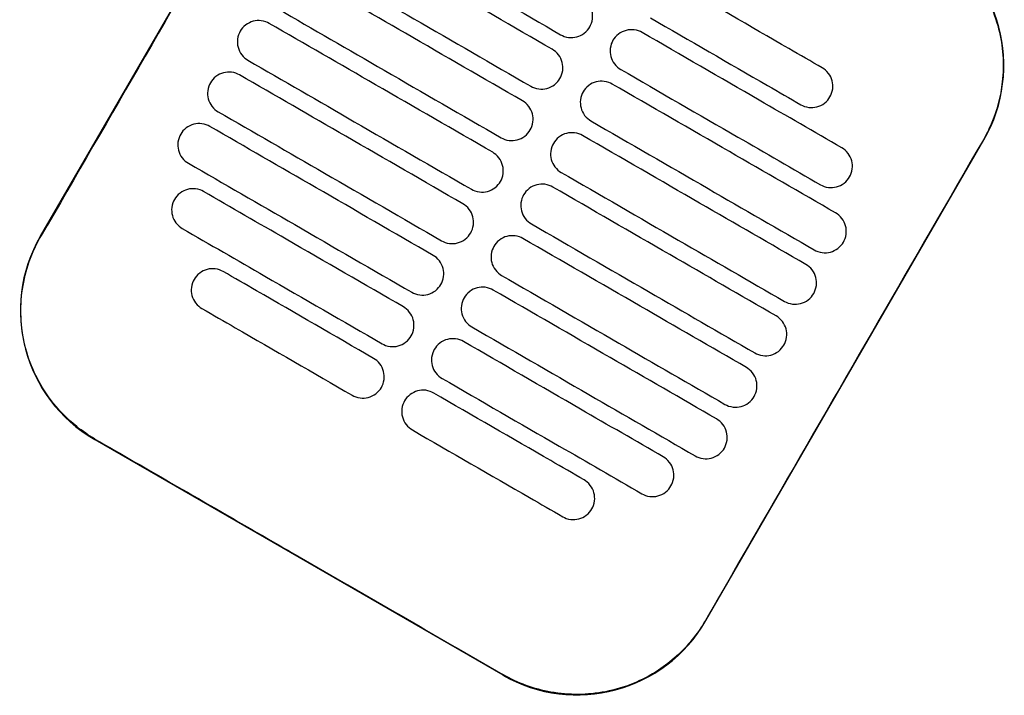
# Model space of a CAD drawing. Header units: metres. Extents: x 15.7 to 54.8, y -39.7 to 1.1.
# Tile 71 of 256: x 21.874 to 22.073, y -23.221 to -23.084. Entities that reach past the tile are written whole.
import ezdxf

# ---------------------------------------------------------------- set-up
doc = ezdxf.new("R2010")
doc.units = ezdxf.units.M
doc.header["$MEASUREMENT"] = 0
doc.layers.add('2D', color=252, linetype='Continuous')

# ---------------------------------------------------------------- blocks, each defined once
blk = doc.blocks.new('2D_QYOS_150')
for p, q in [((1.11731, -0.24301, 0.012), (1.06128, -0.33999, 0.012)), ((1.1955, -0.41752, 0.012), (1.25152, -0.32054, 0.012)), ((1.07226, -0.38098, 0.012), (1.15452, -0.42849, 0.012))]:
    blk.add_line(p, q)
for centre, start, end in [((1.22555, -0.30554, 0.012), 329.9865, 59.9865), ((1.08726, -0.355, 0.012), 149.9865, 239.9865), ((1.16952, -0.40252, 0.012), 239.9865, 329.9865)]:
    blk.add_arc(centre, 0.03, start, end)
for points, knots in [([(1.1174, -0.24306, 0.012), (1.11285, -0.25096, 0.012), (1.10811, -0.25916, 0.012), (1.08946, -0.29146, 0.012), (1.07542, -0.31576, 0.012), (1.06138, -0.34005, 0.012)], [-3.18138, -3.18138, -3.18138, -3.18138, -2.673929, -2.673929, -1.133377, -1.133377, -1.133377, -1.133377]), ([(1.1645, -0.30226, 0.012), (1.15664, -0.29772, 0.012), (1.14877, -0.29317, 0.012), (1.13376, -0.2845, 0.012), (1.12661, -0.28037, 0.012), (1.11947, -0.27625, 0.012)], [0.699452, 0.699452, 0.699452, 0.699452, 3.425292, 3.425292, 5.900643, 5.900643, 5.900643, 5.900643]), ([(1.12593, -0.27605, 0.012), (1.13149, -0.27926, 0.012), (1.13704, -0.28247, 0.012), (1.15047, -0.29023, 0.012), (1.15834, -0.29477, 0.012), (1.1662, -0.29932, 0.012)], [1.499949, 1.499949, 1.499949, 1.499949, 3.425284, 3.425284, 6.151116, 6.151116, 6.151116, 6.151116]), ([(1.2405, -0.27965, 0.012), (1.24056, -0.27969, 0.012), (1.24061, -0.27972, 0.012), (1.24409, -0.28176, 0.012), (1.24707, -0.28442, 0.012), (1.25182, -0.29074, 0.012), (1.25354, -0.29433, 0.012), (1.2554, -0.30164, 0.012), (1.25565, -0.30525, 0.012), (1.25493, -0.31177, 0.012), (1.25417, -0.31465, 0.012), (1.25253, -0.31844, 0.012), (1.25201, -0.31948, 0.012), (1.25143, -0.32049, 0.012)], [8.273299, 8.273299, 8.273299, 8.273299, 8.293543, 8.293543, 9.48086, 9.48086, 10.665623, 10.665623, 11.74288, 11.74288, 12.632334, 12.632334, 12.981673, 12.981673, 12.981673, 12.981673]), ([(1.11516, -0.28369, 0.012), (1.12231, -0.28782, 0.012), (1.12945, -0.29195, 0.012), (1.14447, -0.30062, 0.012), (1.15233, -0.30516, 0.012), (1.1602, -0.30971, 0.012)], [0.949973, 0.949973, 0.949973, 0.949973, 3.425307, 3.425307, 6.151164, 6.151164, 6.151164, 6.151164]), ([(1.1585, -0.31265, 0.012), (1.15063, -0.30811, 0.012), (1.14277, -0.30356, 0.012), (1.12775, -0.29489, 0.012), (1.12061, -0.29076, 0.012), (1.11346, -0.28664, 0.012)], [0.699452, 0.699452, 0.699452, 0.699452, 3.425313, 3.425313, 5.900643, 5.900643, 5.900643, 5.900643]), ([(1.21894, -0.30599, 0.012), (1.2167, -0.3047, 0.012), (1.21446, -0.30341, 0.012), (1.20436, -0.29757, 0.012), (1.19649, -0.29302, 0.012), (1.18862, -0.28848, 0.012)], [2.649852, 2.649852, 2.649852, 2.649852, 3.425217, 3.425217, 6.150983, 6.150983, 6.150983, 6.150983]), ([(1.17207, -0.29774, 0.012), (1.17232, -0.29732, 0.012), (1.17254, -0.29677, 0.012), (1.17269, -0.29558, 0.012), (1.17265, -0.29503, 0.012), (1.17237, -0.29395, 0.012), (1.17212, -0.29344, 0.012), (1.17139, -0.29248, 0.012), (1.17093, -0.29212, 0.012), (1.17051, -0.29187, 0.012)], [-0.5553838, -0.5553838, -0.5553838, -0.5553838, -0.4045626, -0.4045626, -0.2782686, -0.2782686, -0.1472195, -0.1472195, 0, 0, 0, 0]), ([(1.10916, -0.29408, 0.012), (1.11631, -0.29821, 0.012), (1.12345, -0.30234, 0.012), (1.13846, -0.31101, 0.012), (1.14633, -0.31556, 0.012), (1.1542, -0.3201, 0.012)], [0.949998, 0.949998, 0.949998, 0.949998, 3.42532, 3.42532, 6.151189, 6.151189, 6.151189, 6.151189]), ([(1.10746, -0.29703, 0.012), (1.10704, -0.29678, 0.012), (1.10649, -0.29657, 0.012), (1.10531, -0.29642, 0.012), (1.10476, -0.29645, 0.012), (1.10368, -0.29674, 0.012), (1.10316, -0.29699, 0.012), (1.1022, -0.29772, 0.012), (1.10184, -0.29818, 0.012), (1.10159, -0.2986, 0.012)], [-0.5514139, -0.5514139, -0.5514139, -0.5514139, -0.4031194, -0.4031194, -0.2776944, -0.2776944, -0.1471626, -0.1471626, 0, 0, 0, 0]), ([(1.1525, -0.32304, 0.012), (1.14463, -0.3185, 0.012), (1.13676, -0.31395, 0.012), (1.12175, -0.30528, 0.012), (1.11461, -0.30116, 0.012), (1.10746, -0.29703, 0.012)], [0.699452, 0.699452, 0.699452, 0.699452, 3.425322, 3.425322, 5.900643, 5.900643, 5.900643, 5.900643]), ([(1.1662, -0.29932, 0.012), (1.16663, -0.29956, 0.012), (1.16718, -0.29978, 0.012), (1.16836, -0.29993, 0.012), (1.16891, -0.29989, 0.012), (1.16999, -0.29961, 0.012), (1.1705, -0.29936, 0.012), (1.17146, -0.29863, 0.012), (1.17183, -0.29817, 0.012), (1.17207, -0.29774, 0.012)], [-0.5513171, -0.5513171, -0.5513171, -0.5513171, -0.4030867, -0.4030867, -0.2776803, -0.2776803, -0.1471597, -0.1471597, 0, 0, 0, 0]), ([(1.18432, -0.29593, 0.012), (1.19219, -0.30047, 0.012), (1.20005, -0.30501, 0.012), (1.21016, -0.31085, 0.012), (1.2124, -0.31215, 0.012), (1.21464, -0.31344, 0.012)], [0.699452, 0.699452, 0.699452, 0.699452, 3.425249, 3.425249, 4.200582, 4.200582, 4.200582, 4.200582]), ([(1.10159, -0.2986, 0.012), (1.10135, -0.29903, 0.012), (1.10113, -0.29958, 0.012), (1.10098, -0.30077, 0.012), (1.10102, -0.30132, 0.012), (1.1013, -0.30239, 0.012), (1.10155, -0.30291, 0.012), (1.10228, -0.30387, 0.012), (1.10273, -0.30423, 0.012), (1.10316, -0.30448, 0.012)], [-0.5553076, -0.5553076, -0.5553076, -0.5553076, -0.4045445, -0.4045445, -0.2782646, -0.2782646, -0.1472219, -0.1472219, 0, 0, 0, 0]), ([(1.18262, -0.29887, 0.012), (1.1822, -0.29862, 0.012), (1.18165, -0.29841, 0.012), (1.18047, -0.29826, 0.012), (1.17991, -0.2983, 0.012), (1.17884, -0.29858, 0.012), (1.17832, -0.29883, 0.012), (1.17736, -0.29956, 0.012), (1.17699, -0.30002, 0.012), (1.17675, -0.30044, 0.012)], [-0.5513075, -0.5513075, -0.5513075, -0.5513075, -0.4030857, -0.4030857, -0.2776792, -0.2776792, -0.1471593, -0.1471593, 0, 0, 0, 0]), ([(1.22289, -0.32213, 0.012), (1.21734, -0.31892, 0.012), (1.21178, -0.31571, 0.012), (1.19835, -0.30796, 0.012), (1.19049, -0.30341, 0.012), (1.18262, -0.29887, 0.012)], [1.499901, 1.499901, 1.499901, 1.499901, 3.42526, 3.42526, 6.151068, 6.151068, 6.151068, 6.151068]), ([(1.17675, -0.30044, 0.012), (1.17651, -0.30087, 0.012), (1.17629, -0.30142, 0.012), (1.17614, -0.30261, 0.012), (1.17617, -0.30316, 0.012), (1.17645, -0.30423, 0.012), (1.17671, -0.30475, 0.012), (1.17743, -0.30571, 0.012), (1.17789, -0.30607, 0.012), (1.17832, -0.30632, 0.012)], [-0.555397, -0.555397, -0.555397, -0.555397, -0.4045652, -0.4045652, -0.2782705, -0.2782705, -0.1472202, -0.1472202, 0, 0, 0, 0]), ([(1.16607, -0.30813, 0.012), (1.16631, -0.30771, 0.012), (1.16653, -0.30716, 0.012), (1.16668, -0.30597, 0.012), (1.16665, -0.30542, 0.012), (1.16637, -0.30434, 0.012), (1.16611, -0.30383, 0.012), (1.16539, -0.30287, 0.012), (1.16493, -0.30251, 0.012), (1.1645, -0.30226, 0.012)], [-0.5553742, -0.5553742, -0.5553742, -0.5553742, -0.4045587, -0.4045587, -0.278267, -0.278267, -0.1472191, -0.1472191, 0, 0, 0, 0]), ([(1.10316, -0.30448, 0.012), (1.1103, -0.3086, 0.012), (1.11745, -0.31273, 0.012), (1.13246, -0.3214, 0.012), (1.14033, -0.32595, 0.012), (1.1482, -0.33049, 0.012)], [0.950001, 0.950001, 0.950001, 0.950001, 3.425322, 3.425322, 6.151192, 6.151192, 6.151192, 6.151192]), ([(1.10146, -0.30742, 0.012), (1.10104, -0.30717, 0.012), (1.10049, -0.30696, 0.012), (1.09931, -0.30681, 0.012), (1.09875, -0.30685, 0.012), (1.09768, -0.30713, 0.012), (1.09716, -0.30738, 0.012), (1.0962, -0.30811, 0.012), (1.09583, -0.30857, 0.012), (1.09559, -0.30899, 0.012)], [-0.551397, -0.551397, -0.551397, -0.551397, -0.4031173, -0.4031173, -0.2776925, -0.2776925, -0.1471621, -0.1471621, 0, 0, 0, 0]), ([(1.1465, -0.33344, 0.012), (1.13863, -0.32889, 0.012), (1.13076, -0.32435, 0.012), (1.11575, -0.31567, 0.012), (1.1086, -0.31155, 0.012), (1.10146, -0.30742, 0.012)], [0.699452, 0.699452, 0.699452, 0.699452, 3.425321, 3.425321, 5.900643, 5.900643, 5.900643, 5.900643]), ([(1.17832, -0.30632, 0.012), (1.18618, -0.31086, 0.012), (1.19405, -0.31541, 0.012), (1.20748, -0.32316, 0.012), (1.21303, -0.32637, 0.012), (1.21859, -0.32958, 0.012)], [0.699452, 0.699452, 0.699452, 0.699452, 3.425284, 3.425284, 5.350619, 5.350619, 5.350619, 5.350619]), ([(1.22051, -0.31186, 0.012), (1.22075, -0.31144, 0.012), (1.22097, -0.31089, 0.012), (1.22112, -0.3097, 0.012), (1.22108, -0.30915, 0.012), (1.2208, -0.30807, 0.012), (1.22055, -0.30756, 0.012), (1.21982, -0.3066, 0.012), (1.21936, -0.30624, 0.012), (1.21894, -0.30599, 0.012)], [-0.555418, -0.555418, -0.555418, -0.555418, -0.4045683, -0.4045683, -0.2782762, -0.2782762, -0.1472238, -0.1472238, 0, 0, 0, 0]), ([(1.09559, -0.30899, 0.012), (1.09535, -0.30942, 0.012), (1.09513, -0.30997, 0.012), (1.09498, -0.31116, 0.012), (1.09501, -0.31171, 0.012), (1.09529, -0.31278, 0.012), (1.09555, -0.3133, 0.012), (1.09627, -0.31426, 0.012), (1.09673, -0.31462, 0.012), (1.09716, -0.31487, 0.012)], [-0.5553245, -0.5553245, -0.5553245, -0.5553245, -0.4045471, -0.4045471, -0.2782667, -0.2782667, -0.1472226, -0.1472226, 0, 0, 0, 0]), ([(1.1602, -0.30971, 0.012), (1.16062, -0.30995, 0.012), (1.16117, -0.31017, 0.012), (1.16235, -0.31032, 0.012), (1.16291, -0.31028, 0.012), (1.16398, -0.31, 0.012), (1.1645, -0.30975, 0.012), (1.16546, -0.30902, 0.012), (1.16583, -0.30856, 0.012), (1.16607, -0.30813, 0.012)], [-0.5513237, -0.5513237, -0.5513237, -0.5513237, -0.4030882, -0.4030882, -0.2776804, -0.2776804, -0.1471592, -0.1471592, 0, 0, 0, 0]), ([(1.17662, -0.30926, 0.012), (1.17619, -0.30902, 0.012), (1.17564, -0.3088, 0.012), (1.17446, -0.30865, 0.012), (1.17391, -0.30869, 0.012), (1.17283, -0.30897, 0.012), (1.17232, -0.30922, 0.012), (1.17136, -0.30995, 0.012), (1.17099, -0.31041, 0.012), (1.17075, -0.31084, 0.012)], [-0.5513173, -0.5513173, -0.5513173, -0.5513173, -0.4030875, -0.4030875, -0.2776797, -0.2776797, -0.147159, -0.147159, 0, 0, 0, 0]), ([(1.22165, -0.33528, 0.012), (1.21451, -0.33115, 0.012), (1.20736, -0.32702, 0.012), (1.19235, -0.31835, 0.012), (1.18448, -0.31381, 0.012), (1.17662, -0.30926, 0.012)], [0.949941, 0.949941, 0.949941, 0.949941, 3.425292, 3.425292, 6.151132, 6.151132, 6.151132, 6.151132]), ([(1.17075, -0.31084, 0.012), (1.1705, -0.31126, 0.012), (1.17028, -0.31181, 0.012), (1.17013, -0.313, 0.012), (1.17017, -0.31355, 0.012), (1.17045, -0.31462, 0.012), (1.1707, -0.31514, 0.012), (1.17143, -0.3161, 0.012), (1.17189, -0.31646, 0.012), (1.17231, -0.31671, 0.012)], [-0.555383, -0.555383, -0.555383, -0.555383, -0.4045604, -0.4045604, -0.2782682, -0.2782682, -0.1472195, -0.1472195, 0, 0, 0, 0]), ([(1.16007, -0.31853, 0.012), (1.16031, -0.3181, 0.012), (1.16053, -0.31755, 0.012), (1.16068, -0.31636, 0.012), (1.16064, -0.31581, 0.012), (1.16036, -0.31474, 0.012), (1.16011, -0.31422, 0.012), (1.15938, -0.31326, 0.012), (1.15893, -0.3129, 0.012), (1.1585, -0.31265, 0.012)], [-0.5553693, -0.5553693, -0.5553693, -0.5553693, -0.4045566, -0.4045566, -0.2782661, -0.2782661, -0.1472189, -0.1472189, 0, 0, 0, 0]), ([(1.21464, -0.31344, 0.012), (1.21506, -0.31368, 0.012), (1.21561, -0.3139, 0.012), (1.21679, -0.31405, 0.012), (1.21734, -0.31401, 0.012), (1.21842, -0.31373, 0.012), (1.21894, -0.31348, 0.012), (1.21989, -0.31275, 0.012), (1.22026, -0.31229, 0.012), (1.22051, -0.31186, 0.012)], [-0.5513007, -0.5513007, -0.5513007, -0.5513007, -0.4030941, -0.4030941, -0.2776814, -0.2776814, -0.1471603, -0.1471603, 0, 0, 0, 0]), ([(1.09716, -0.31487, 0.012), (1.1043, -0.31899, 0.012), (1.11145, -0.32312, 0.012), (1.12646, -0.33179, 0.012), (1.13433, -0.33634, 0.012), (1.14219, -0.34088, 0.012)], [0.949982, 0.949982, 0.949982, 0.949982, 3.425312, 3.425312, 6.151173, 6.151173, 6.151173, 6.151173]), ([(1.09546, -0.31781, 0.012), (1.09503, -0.31757, 0.012), (1.09449, -0.31735, 0.012), (1.0933, -0.3172, 0.012), (1.09275, -0.31724, 0.012), (1.09168, -0.31752, 0.012), (1.09116, -0.31777, 0.012), (1.0902, -0.3185, 0.012), (1.08983, -0.31896, 0.012), (1.08959, -0.31939, 0.012)], [-0.551377, -0.551377, -0.551377, -0.551377, -0.4031143, -0.4031143, -0.2776905, -0.2776905, -0.1471617, -0.1471617, 0, 0, 0, 0]), ([(1.17231, -0.31671, 0.012), (1.18018, -0.32125, 0.012), (1.18805, -0.3258, 0.012), (1.20306, -0.33447, 0.012), (1.21021, -0.3386, 0.012), (1.21735, -0.34272, 0.012)], [0.699452, 0.699452, 0.699452, 0.699452, 3.425308, 3.425308, 5.900643, 5.900643, 5.900643, 5.900643]), ([(1.08959, -0.31939, 0.012), (1.08934, -0.31981, 0.012), (1.08912, -0.32036, 0.012), (1.08897, -0.32155, 0.012), (1.08901, -0.3221, 0.012), (1.08929, -0.32317, 0.012), (1.08954, -0.32369, 0.012), (1.09027, -0.32465, 0.012), (1.09073, -0.32501, 0.012), (1.09115, -0.32526, 0.012)], [-0.5553462, -0.5553462, -0.5553462, -0.5553462, -0.4045514, -0.4045514, -0.2782696, -0.2782696, -0.1472236, -0.1472236, 0, 0, 0, 0]), ([(1.14049, -0.34383, 0.012), (1.13263, -0.33928, 0.012), (1.12476, -0.33474, 0.012), (1.10975, -0.32606, 0.012), (1.1026, -0.32194, 0.012), (1.09546, -0.31781, 0.012)], [0.699452, 0.699452, 0.699452, 0.699452, 3.425308, 3.425308, 5.900643, 5.900643, 5.900643, 5.900643]), ([(1.1542, -0.3201, 0.012), (1.15462, -0.32034, 0.012), (1.15517, -0.32056, 0.012), (1.15635, -0.32071, 0.012), (1.1569, -0.32067, 0.012), (1.15798, -0.32039, 0.012), (1.1585, -0.32014, 0.012), (1.15946, -0.31941, 0.012), (1.15982, -0.31895, 0.012), (1.16007, -0.31853, 0.012)], [-0.551327, -0.551327, -0.551327, -0.551327, -0.403089, -0.403089, -0.2776804, -0.2776804, -0.1471589, -0.1471589, 0, 0, 0, 0]), ([(1.17061, -0.31965, 0.012), (1.17019, -0.31941, 0.012), (1.16964, -0.31919, 0.012), (1.16846, -0.31904, 0.012), (1.16791, -0.31908, 0.012), (1.16683, -0.31936, 0.012), (1.16631, -0.31961, 0.012), (1.16536, -0.32034, 0.012), (1.16499, -0.3208, 0.012), (1.16474, -0.32123, 0.012)], [-0.5513238, -0.5513238, -0.5513238, -0.5513238, -0.4030887, -0.4030887, -0.27768, -0.27768, -0.1471588, -0.1471588, 0, 0, 0, 0]), ([(1.16474, -0.32123, 0.012), (1.1645, -0.32165, 0.012), (1.16428, -0.3222, 0.012), (1.16413, -0.32339, 0.012), (1.16417, -0.32394, 0.012), (1.16445, -0.32502, 0.012), (1.1647, -0.32553, 0.012), (1.16543, -0.32649, 0.012), (1.16589, -0.32685, 0.012), (1.16631, -0.3271, 0.012)], [-0.5553737, -0.5553737, -0.5553737, -0.5553737, -0.4045574, -0.4045574, -0.2782667, -0.2782667, -0.1472191, -0.1472191, 0, 0, 0, 0]), ([(1.21565, -0.34567, 0.012), (1.20851, -0.34154, 0.012), (1.20136, -0.33741, 0.012), (1.18635, -0.32874, 0.012), (1.17848, -0.3242, 0.012), (1.17061, -0.31965, 0.012)], [0.949982, 0.949982, 0.949982, 0.949982, 3.425312, 3.425312, 6.151173, 6.151173, 6.151173, 6.151173]), ([(1.25143, -0.32049, 0.012), (1.23738, -0.34478, 0.012), (1.22335, -0.36907, 0.012), (1.20468, -0.4014, 0.012), (1.20004, -0.40944, 0.012), (1.19541, -0.41747, 0.012)], [1.133412, 1.133412, 1.133412, 1.133412, 2.681586, 2.681586, 3.193366, 3.193366, 3.193366, 3.193366]), ([(1.15407, -0.32892, 0.012), (1.15431, -0.32849, 0.012), (1.15453, -0.32794, 0.012), (1.15468, -0.32675, 0.012), (1.15464, -0.3262, 0.012), (1.15436, -0.32513, 0.012), (1.15411, -0.32461, 0.012), (1.15338, -0.32365, 0.012), (1.15292, -0.32329, 0.012), (1.1525, -0.32304, 0.012)], [-0.5553691, -0.5553691, -0.5553691, -0.5553691, -0.4045561, -0.4045561, -0.278266, -0.278266, -0.1472189, -0.1472189, 0, 0, 0, 0]), ([(1.22446, -0.32801, 0.012), (1.2247, -0.32758, 0.012), (1.22492, -0.32703, 0.012), (1.22507, -0.32584, 0.012), (1.22504, -0.32529, 0.012), (1.22476, -0.32422, 0.012), (1.2245, -0.3237, 0.012), (1.22378, -0.32274, 0.012), (1.22332, -0.32238, 0.012), (1.22289, -0.32213, 0.012)], [-0.55538, -0.55538, -0.55538, -0.55538, -0.4045589, -0.4045589, -0.278273, -0.278273, -0.147224, -0.147224, 0, 0, 0, 0]), ([(1.09115, -0.32526, 0.012), (1.0983, -0.32938, 0.012), (1.10544, -0.33351, 0.012), (1.12046, -0.34218, 0.012), (1.12832, -0.34673, 0.012), (1.13619, -0.35127, 0.012)], [0.949941, 0.949941, 0.949941, 0.949941, 3.425291, 3.425291, 6.151132, 6.151132, 6.151132, 6.151132]), ([(1.16631, -0.3271, 0.012), (1.17418, -0.33164, 0.012), (1.18205, -0.33619, 0.012), (1.19706, -0.34486, 0.012), (1.2042, -0.34899, 0.012), (1.21135, -0.35311, 0.012)], [0.699452, 0.699452, 0.699452, 0.699452, 3.425321, 3.425321, 5.900643, 5.900643, 5.900643, 5.900643]), ([(1.1482, -0.33049, 0.012), (1.14862, -0.33074, 0.012), (1.14917, -0.33095, 0.012), (1.15035, -0.3311, 0.012), (1.1509, -0.33107, 0.012), (1.15198, -0.33078, 0.012), (1.1525, -0.33053, 0.012), (1.15346, -0.3298, 0.012), (1.15382, -0.32934, 0.012), (1.15407, -0.32892, 0.012)], [-0.551327, -0.551327, -0.551327, -0.551327, -0.4030892, -0.4030892, -0.2776802, -0.2776802, -0.1471588, -0.1471588, 0, 0, 0, 0]), ([(1.16461, -0.33004, 0.012), (1.16419, -0.3298, 0.012), (1.16364, -0.32958, 0.012), (1.16246, -0.32943, 0.012), (1.16191, -0.32947, 0.012), (1.16083, -0.32975, 0.012), (1.16031, -0.33, 0.012), (1.15935, -0.33073, 0.012), (1.15899, -0.33119, 0.012), (1.15874, -0.33162, 0.012)], [-0.551327, -0.551327, -0.551327, -0.551327, -0.4030892, -0.4030892, -0.2776802, -0.2776802, -0.1471588, -0.1471588, 0, 0, 0, 0]), ([(1.21859, -0.32958, 0.012), (1.21901, -0.32983, 0.012), (1.21956, -0.33004, 0.012), (1.22074, -0.33019, 0.012), (1.2213, -0.33016, 0.012), (1.22237, -0.32987, 0.012), (1.22289, -0.32962, 0.012), (1.22385, -0.32889, 0.012), (1.22422, -0.32843, 0.012), (1.22446, -0.32801, 0.012)], [-0.551342, -0.551342, -0.551342, -0.551342, -0.4031061, -0.4031061, -0.2776864, -0.2776864, -0.147161, -0.147161, 0, 0, 0, 0]), ([(1.09422, -0.33095, 0.012), (1.09379, -0.33071, 0.012), (1.09325, -0.33049, 0.012), (1.09206, -0.33034, 0.012), (1.09151, -0.33038, 0.012), (1.09044, -0.33066, 0.012), (1.08992, -0.33091, 0.012), (1.08896, -0.33164, 0.012), (1.08859, -0.3321, 0.012), (1.08835, -0.33253, 0.012)], [-0.5513421, -0.5513421, -0.5513421, -0.5513421, -0.4031061, -0.4031061, -0.2776864, -0.2776864, -0.147161, -0.147161, 0, 0, 0, 0]), ([(1.13449, -0.35422, 0.012), (1.12662, -0.34967, 0.012), (1.11876, -0.34513, 0.012), (1.10533, -0.33737, 0.012), (1.09977, -0.33416, 0.012), (1.09422, -0.33095, 0.012)], [0.699452, 0.699452, 0.699452, 0.699452, 3.425284, 3.425284, 5.350619, 5.350619, 5.350619, 5.350619]), ([(1.20965, -0.35606, 0.012), (1.2025, -0.35193, 0.012), (1.19536, -0.3478, 0.012), (1.18035, -0.33913, 0.012), (1.17248, -0.33459, 0.012), (1.16461, -0.33004, 0.012)], [0.950001, 0.950001, 0.950001, 0.950001, 3.425322, 3.425322, 6.151192, 6.151192, 6.151192, 6.151192]), ([(1.08835, -0.33253, 0.012), (1.0881, -0.33295, 0.012), (1.08788, -0.3335, 0.012), (1.08773, -0.33469, 0.012), (1.08777, -0.33524, 0.012), (1.08805, -0.33632, 0.012), (1.0883, -0.33683, 0.012), (1.08903, -0.33779, 0.012), (1.08949, -0.33815, 0.012), (1.08991, -0.3384, 0.012)], [-0.5553798, -0.5553798, -0.5553798, -0.5553798, -0.4045588, -0.4045588, -0.278273, -0.278273, -0.147224, -0.147224, 0, 0, 0, 0]), ([(1.14806, -0.33931, 0.012), (1.14831, -0.33888, 0.012), (1.14853, -0.33833, 0.012), (1.14868, -0.33714, 0.012), (1.14864, -0.33659, 0.012), (1.14836, -0.33552, 0.012), (1.14811, -0.335, 0.012), (1.14738, -0.33405, 0.012), (1.14692, -0.33368, 0.012), (1.1465, -0.33344, 0.012)], [-0.5553737, -0.5553737, -0.5553737, -0.5553737, -0.4045574, -0.4045574, -0.2782667, -0.2782667, -0.1472191, -0.1472191, 0, 0, 0, 0]), ([(1.15874, -0.33162, 0.012), (1.1585, -0.33204, 0.012), (1.15828, -0.33259, 0.012), (1.15813, -0.33378, 0.012), (1.15817, -0.33433, 0.012), (1.15845, -0.33541, 0.012), (1.1587, -0.33592, 0.012), (1.15943, -0.33688, 0.012), (1.15988, -0.33724, 0.012), (1.16031, -0.33749, 0.012)], [-0.5553691, -0.5553691, -0.5553691, -0.5553691, -0.4045561, -0.4045561, -0.278266, -0.278266, -0.1472189, -0.1472189, 0, 0, 0, 0]), ([(1.22322, -0.34115, 0.012), (1.22346, -0.34073, 0.012), (1.22368, -0.34017, 0.012), (1.22383, -0.33899, 0.012), (1.2238, -0.33843, 0.012), (1.22352, -0.33736, 0.012), (1.22326, -0.33684, 0.012), (1.22254, -0.33589, 0.012), (1.22208, -0.33552, 0.012), (1.22165, -0.33528, 0.012)], [-0.5553464, -0.5553464, -0.5553464, -0.5553464, -0.4045515, -0.4045515, -0.2782697, -0.2782697, -0.1472236, -0.1472236, 0, 0, 0, 0]), ([(1.16031, -0.33749, 0.012), (1.16818, -0.34203, 0.012), (1.17605, -0.34658, 0.012), (1.19106, -0.35525, 0.012), (1.1982, -0.35938, 0.012), (1.20535, -0.3635, 0.012)], [0.699452, 0.699452, 0.699452, 0.699452, 3.425322, 3.425322, 5.900643, 5.900643, 5.900643, 5.900643]), ([(1.08991, -0.3384, 0.012), (1.09547, -0.34161, 0.012), (1.10103, -0.34482, 0.012), (1.11445, -0.35257, 0.012), (1.12232, -0.35712, 0.012), (1.13019, -0.36166, 0.012)], [1.499901, 1.499901, 1.499901, 1.499901, 3.42526, 3.42526, 6.151068, 6.151068, 6.151068, 6.151068]), ([(1.14219, -0.34088, 0.012), (1.14262, -0.34113, 0.012), (1.14317, -0.34134, 0.012), (1.14435, -0.34149, 0.012), (1.1449, -0.34146, 0.012), (1.14598, -0.34118, 0.012), (1.14649, -0.34092, 0.012), (1.14745, -0.34019, 0.012), (1.14782, -0.33973, 0.012), (1.14806, -0.33931, 0.012)], [-0.5513238, -0.5513238, -0.5513238, -0.5513238, -0.4030887, -0.4030887, -0.27768, -0.27768, -0.1471588, -0.1471588, 0, 0, 0, 0]), ([(1.07231, -0.38088, 0.012), (1.07103, -0.38014, 0.012), (1.06981, -0.37931, 0.012), (1.06665, -0.3768, 0.012), (1.06487, -0.37497, 0.012), (1.06335, -0.37293, 0.012), (1.06105, -0.36987, 0.012), (1.05936, -0.3664, 0.012), (1.05739, -0.35901, 0.012), (1.05712, -0.35516, 0.012), (1.05806, -0.34753, 0.012), (1.05927, -0.34383, 0.012), (1.06122, -0.34032, 0.012), (1.0613, -0.34018, 0.012), (1.06138, -0.34005, 0.012)], [17.619777, 17.619777, 17.619777, 17.619777, 18.064718, 18.064718, 18.827754, 18.827754, 18.827754, 19.97637, 19.97637, 21.122539, 21.122539, 22.281306, 22.281306, 22.328075, 22.328075, 22.328075, 22.328075]), ([(1.15861, -0.34043, 0.012), (1.15819, -0.34019, 0.012), (1.15764, -0.33997, 0.012), (1.15646, -0.33982, 0.012), (1.1559, -0.33986, 0.012), (1.15483, -0.34014, 0.012), (1.15431, -0.34039, 0.012), (1.15335, -0.34112, 0.012), (1.15298, -0.34158, 0.012), (1.15274, -0.34201, 0.012)], [-0.5513269, -0.5513269, -0.5513269, -0.5513269, -0.403089, -0.403089, -0.2776804, -0.2776804, -0.1471589, -0.1471589, 0, 0, 0, 0]), ([(1.20365, -0.36645, 0.012), (1.1965, -0.36232, 0.012), (1.18936, -0.35819, 0.012), (1.17434, -0.34952, 0.012), (1.16648, -0.34498, 0.012), (1.15861, -0.34043, 0.012)], [0.949998, 0.949998, 0.949998, 0.949998, 3.42532, 3.42532, 6.151189, 6.151189, 6.151189, 6.151189]), ([(1.21735, -0.34272, 0.012), (1.21777, -0.34297, 0.012), (1.21832, -0.34318, 0.012), (1.2195, -0.34333, 0.012), (1.22006, -0.3433, 0.012), (1.22113, -0.34302, 0.012), (1.22165, -0.34276, 0.012), (1.22261, -0.34203, 0.012), (1.22298, -0.34157, 0.012), (1.22322, -0.34115, 0.012)], [-0.5513769, -0.5513769, -0.5513769, -0.5513769, -0.4031143, -0.4031143, -0.2776905, -0.2776905, -0.1471617, -0.1471617, 0, 0, 0, 0]), ([(1.15274, -0.34201, 0.012), (1.1525, -0.34243, 0.012), (1.15228, -0.34298, 0.012), (1.15213, -0.34417, 0.012), (1.15216, -0.34472, 0.012), (1.15244, -0.3458, 0.012), (1.1527, -0.34631, 0.012), (1.15342, -0.34727, 0.012), (1.15388, -0.34763, 0.012), (1.15431, -0.34788, 0.012)], [-0.5553693, -0.5553693, -0.5553693, -0.5553693, -0.4045566, -0.4045566, -0.2782661, -0.2782661, -0.1472189, -0.1472189, 0, 0, 0, 0]), ([(1.14206, -0.3497, 0.012), (1.14231, -0.34928, 0.012), (1.14252, -0.34872, 0.012), (1.14267, -0.34754, 0.012), (1.14264, -0.34698, 0.012), (1.14236, -0.34591, 0.012), (1.1421, -0.34539, 0.012), (1.14138, -0.34444, 0.012), (1.14092, -0.34407, 0.012), (1.14049, -0.34383, 0.012)], [-0.555383, -0.555383, -0.555383, -0.555383, -0.4045605, -0.4045605, -0.2782682, -0.2782682, -0.1472195, -0.1472195, 0, 0, 0, 0]), ([(1.09817, -0.3471, 0.012), (1.09775, -0.34685, 0.012), (1.0972, -0.34663, 0.012), (1.09602, -0.34648, 0.012), (1.09547, -0.34652, 0.012), (1.09439, -0.3468, 0.012), (1.09387, -0.34706, 0.012), (1.09291, -0.34779, 0.012), (1.09255, -0.34825, 0.012), (1.0923, -0.34867, 0.012)], [-0.5513007, -0.5513007, -0.5513007, -0.5513007, -0.4030941, -0.4030941, -0.2776814, -0.2776814, -0.1471603, -0.1471603, 0, 0, 0, 0]), ([(1.12849, -0.36461, 0.012), (1.12062, -0.36006, 0.012), (1.11275, -0.35552, 0.012), (1.10265, -0.34968, 0.012), (1.10041, -0.34839, 0.012), (1.09817, -0.3471, 0.012)], [0.699452, 0.699452, 0.699452, 0.699452, 3.425249, 3.425249, 4.200582, 4.200582, 4.200582, 4.200582]), ([(1.21722, -0.35154, 0.012), (1.21746, -0.35112, 0.012), (1.21768, -0.35056, 0.012), (1.21783, -0.34938, 0.012), (1.21779, -0.34882, 0.012), (1.21751, -0.34775, 0.012), (1.21726, -0.34723, 0.012), (1.21653, -0.34628, 0.012), (1.21608, -0.34591, 0.012), (1.21565, -0.34567, 0.012)], [-0.5553248, -0.5553248, -0.5553248, -0.5553248, -0.4045472, -0.4045472, -0.2782668, -0.2782668, -0.1472227, -0.1472227, 0, 0, 0, 0]), ([(1.0923, -0.34867, 0.012), (1.09206, -0.34909, 0.012), (1.09184, -0.34964, 0.012), (1.09169, -0.35083, 0.012), (1.09173, -0.35139, 0.012), (1.09201, -0.35246, 0.012), (1.09226, -0.35298, 0.012), (1.09299, -0.35393, 0.012), (1.09345, -0.3543, 0.012), (1.09387, -0.35454, 0.012)], [-0.5554179, -0.5554179, -0.5554179, -0.5554179, -0.4045683, -0.4045683, -0.2782761, -0.2782761, -0.1472238, -0.1472238, 0, 0, 0, 0]), ([(1.15431, -0.34788, 0.012), (1.16218, -0.35242, 0.012), (1.17004, -0.35697, 0.012), (1.18506, -0.36564, 0.012), (1.1922, -0.36977, 0.012), (1.19934, -0.3739, 0.012)], [0.699452, 0.699452, 0.699452, 0.699452, 3.425313, 3.425313, 5.900643, 5.900643, 5.900643, 5.900643]), ([(1.13619, -0.35127, 0.012), (1.13661, -0.35152, 0.012), (1.13716, -0.35173, 0.012), (1.13834, -0.35188, 0.012), (1.1389, -0.35185, 0.012), (1.13997, -0.35157, 0.012), (1.14049, -0.35131, 0.012), (1.14145, -0.35058, 0.012), (1.14182, -0.35012, 0.012), (1.14206, -0.3497, 0.012)], [-0.5513173, -0.5513173, -0.5513173, -0.5513173, -0.4030875, -0.4030875, -0.2776797, -0.2776797, -0.147159, -0.147159, 0, 0, 0, 0]), ([(1.15261, -0.35082, 0.012), (1.15218, -0.35058, 0.012), (1.15164, -0.35036, 0.012), (1.15045, -0.35021, 0.012), (1.1499, -0.35025, 0.012), (1.14883, -0.35053, 0.012), (1.14831, -0.35078, 0.012), (1.14735, -0.35151, 0.012), (1.14698, -0.35197, 0.012), (1.14674, -0.3524, 0.012)], [-0.5513236, -0.5513236, -0.5513236, -0.5513236, -0.4030881, -0.4030881, -0.2776804, -0.2776804, -0.1471592, -0.1471592, 0, 0, 0, 0]), ([(1.19764, -0.37684, 0.012), (1.1905, -0.37271, 0.012), (1.18335, -0.36859, 0.012), (1.16834, -0.35991, 0.012), (1.16047, -0.35537, 0.012), (1.15261, -0.35082, 0.012)], [0.949972, 0.949972, 0.949972, 0.949972, 3.425307, 3.425307, 6.151164, 6.151164, 6.151164, 6.151164]), ([(1.14674, -0.3524, 0.012), (1.14649, -0.35282, 0.012), (1.14627, -0.35337, 0.012), (1.14612, -0.35456, 0.012), (1.14616, -0.35511, 0.012), (1.14644, -0.35619, 0.012), (1.14669, -0.35671, 0.012), (1.14742, -0.35766, 0.012), (1.14788, -0.35803, 0.012), (1.1483, -0.35827, 0.012)], [-0.5553742, -0.5553742, -0.5553742, -0.5553742, -0.4045587, -0.4045587, -0.278267, -0.278267, -0.1472191, -0.1472191, 0, 0, 0, 0]), ([(1.21135, -0.35311, 0.012), (1.21177, -0.35336, 0.012), (1.21232, -0.35358, 0.012), (1.2135, -0.35372, 0.012), (1.21405, -0.35369, 0.012), (1.21513, -0.35341, 0.012), (1.21565, -0.35315, 0.012), (1.21661, -0.35242, 0.012), (1.21697, -0.35196, 0.012), (1.21722, -0.35154, 0.012)], [-0.5513969, -0.5513969, -0.5513969, -0.5513969, -0.4031172, -0.4031172, -0.2776925, -0.2776925, -0.1471621, -0.1471621, 0, 0, 0, 0]), ([(1.09387, -0.35454, 0.012), (1.09611, -0.35584, 0.012), (1.09835, -0.35713, 0.012), (1.10845, -0.36297, 0.012), (1.11632, -0.36751, 0.012), (1.12419, -0.37205, 0.012)], [2.649852, 2.649852, 2.649852, 2.649852, 3.425217, 3.425217, 6.150982, 6.150982, 6.150982, 6.150982]), ([(1.13606, -0.36009, 0.012), (1.1363, -0.35967, 0.012), (1.13652, -0.35911, 0.012), (1.13667, -0.35793, 0.012), (1.13663, -0.35737, 0.012), (1.13635, -0.3563, 0.012), (1.1361, -0.35578, 0.012), (1.13537, -0.35483, 0.012), (1.13492, -0.35446, 0.012), (1.13449, -0.35422, 0.012)], [-0.5553971, -0.5553971, -0.5553971, -0.5553971, -0.4045652, -0.4045652, -0.2782705, -0.2782705, -0.1472202, -0.1472202, 0, 0, 0, 0]), ([(1.21122, -0.36193, 0.012), (1.21146, -0.36151, 0.012), (1.21168, -0.36096, 0.012), (1.21183, -0.35977, 0.012), (1.21179, -0.35921, 0.012), (1.21151, -0.35814, 0.012), (1.21126, -0.35762, 0.012), (1.21053, -0.35667, 0.012), (1.21007, -0.3563, 0.012), (1.20965, -0.35606, 0.012)], [-0.5553078, -0.5553078, -0.5553078, -0.5553078, -0.4045446, -0.4045446, -0.2782647, -0.2782647, -0.147222, -0.147222, 0, 0, 0, 0]), ([(1.1483, -0.35827, 0.012), (1.15617, -0.36282, 0.012), (1.16404, -0.36736, 0.012), (1.17905, -0.37603, 0.012), (1.1862, -0.38016, 0.012), (1.19334, -0.38429, 0.012)], [0.699452, 0.699452, 0.699452, 0.699452, 3.425292, 3.425292, 5.900643, 5.900643, 5.900643, 5.900643]), ([(1.13019, -0.36166, 0.012), (1.13061, -0.36191, 0.012), (1.13116, -0.36213, 0.012), (1.13234, -0.36227, 0.012), (1.13289, -0.36224, 0.012), (1.13397, -0.36196, 0.012), (1.13449, -0.3617, 0.012), (1.13545, -0.36097, 0.012), (1.13581, -0.36051, 0.012), (1.13606, -0.36009, 0.012)], [-0.5513075, -0.5513075, -0.5513075, -0.5513075, -0.4030857, -0.4030857, -0.2776792, -0.2776792, -0.1471593, -0.1471593, 0, 0, 0, 0]), ([(1.1466, -0.36121, 0.012), (1.14618, -0.36097, 0.012), (1.14563, -0.36075, 0.012), (1.14445, -0.3606, 0.012), (1.1439, -0.36064, 0.012), (1.14282, -0.36092, 0.012), (1.1423, -0.36117, 0.012), (1.14135, -0.36191, 0.012), (1.14098, -0.36237, 0.012), (1.14073, -0.36279, 0.012)], [-0.551317, -0.551317, -0.551317, -0.551317, -0.4030867, -0.4030867, -0.2776803, -0.2776803, -0.1471597, -0.1471597, 0, 0, 0, 0]), ([(1.18688, -0.38448, 0.012), (1.18132, -0.38127, 0.012), (1.17576, -0.37806, 0.012), (1.16234, -0.3703, 0.012), (1.15447, -0.36576, 0.012), (1.1466, -0.36121, 0.012)], [1.499949, 1.499949, 1.499949, 1.499949, 3.425284, 3.425284, 6.151116, 6.151116, 6.151116, 6.151116]), ([(1.14073, -0.36279, 0.012), (1.14049, -0.36321, 0.012), (1.14027, -0.36376, 0.012), (1.14012, -0.36495, 0.012), (1.14016, -0.36551, 0.012), (1.14044, -0.36658, 0.012), (1.14069, -0.3671, 0.012), (1.14142, -0.36805, 0.012), (1.14188, -0.36842, 0.012), (1.1423, -0.36866, 0.012)], [-0.5553839, -0.5553839, -0.5553839, -0.5553839, -0.4045626, -0.4045626, -0.2782686, -0.2782686, -0.1472195, -0.1472195, 0, 0, 0, 0]), ([(1.20535, -0.3635, 0.012), (1.20577, -0.36375, 0.012), (1.20632, -0.36397, 0.012), (1.2075, -0.36412, 0.012), (1.20805, -0.36408, 0.012), (1.20913, -0.3638, 0.012), (1.20965, -0.36354, 0.012), (1.21061, -0.36281, 0.012), (1.21097, -0.36235, 0.012), (1.21122, -0.36193, 0.012)], [-0.5514137, -0.5514137, -0.5514137, -0.5514137, -0.4031194, -0.4031194, -0.2776944, -0.2776944, -0.1471627, -0.1471627, 0, 0, 0, 0]), ([(1.13006, -0.37048, 0.012), (1.1303, -0.37006, 0.012), (1.13052, -0.36951, 0.012), (1.13067, -0.36832, 0.012), (1.13063, -0.36776, 0.012), (1.13035, -0.36669, 0.012), (1.1301, -0.36617, 0.012), (1.12937, -0.36522, 0.012), (1.12891, -0.36485, 0.012), (1.12849, -0.36461, 0.012)], [-0.555416, -0.555416, -0.555416, -0.555416, -0.4045716, -0.4045716, -0.2782736, -0.2782736, -0.1472211, -0.1472211, 0, 0, 0, 0]), ([(1.20521, -0.37232, 0.012), (1.20546, -0.3719, 0.012), (1.20568, -0.37135, 0.012), (1.20583, -0.37016, 0.012), (1.20579, -0.36961, 0.012), (1.20551, -0.36853, 0.012), (1.20526, -0.36801, 0.012), (1.20453, -0.36706, 0.012), (1.20407, -0.36669, 0.012), (1.20365, -0.36645, 0.012)], [-0.5552955, -0.5552955, -0.5552955, -0.5552955, -0.4045438, -0.4045438, -0.2782634, -0.2782634, -0.1472215, -0.1472215, 0, 0, 0, 0]), ([(1.1423, -0.36866, 0.012), (1.15017, -0.37321, 0.012), (1.15804, -0.37775, 0.012), (1.17146, -0.38551, 0.012), (1.17702, -0.38872, 0.012), (1.18258, -0.39193, 0.012)], [0.699452, 0.699452, 0.699452, 0.699452, 3.42526, 3.42526, 5.350619, 5.350619, 5.350619, 5.350619]), ([(1.12419, -0.37205, 0.012), (1.12461, -0.3723, 0.012), (1.12516, -0.37252, 0.012), (1.12634, -0.37267, 0.012), (1.12689, -0.37263, 0.012), (1.12797, -0.37235, 0.012), (1.12849, -0.3721, 0.012), (1.12945, -0.37136, 0.012), (1.12981, -0.3709, 0.012), (1.13006, -0.37048, 0.012)], [-0.5512944, -0.5512944, -0.5512944, -0.5512944, -0.4030833, -0.4030833, -0.2776787, -0.2776787, -0.1471599, -0.1471599, 0, 0, 0, 0]), ([(1.1406, -0.37161, 0.012), (1.14018, -0.37136, 0.012), (1.13963, -0.37114, 0.012), (1.13845, -0.37099, 0.012), (1.1379, -0.37103, 0.012), (1.13682, -0.37131, 0.012), (1.1363, -0.37157, 0.012), (1.13534, -0.3723, 0.012), (1.13498, -0.37276, 0.012), (1.13473, -0.37318, 0.012)], [-0.551307, -0.551307, -0.551307, -0.551307, -0.4030846, -0.4030846, -0.2776802, -0.2776802, -0.1471604, -0.1471604, 0, 0, 0, 0]), ([(1.13473, -0.37318, 0.012), (1.13449, -0.3736, 0.012), (1.13427, -0.37415, 0.012), (1.13412, -0.37534, 0.012), (1.13416, -0.3759, 0.012), (1.13444, -0.37697, 0.012), (1.13469, -0.37749, 0.012), (1.13542, -0.37844, 0.012), (1.13587, -0.37881, 0.012), (1.1363, -0.37905, 0.012)], [-0.5553984, -0.5553984, -0.5553984, -0.5553984, -0.4045681, -0.4045681, -0.278271, -0.278271, -0.1472202, -0.1472202, 0, 0, 0, 0]), ([(1.17092, -0.38912, 0.012), (1.16868, -0.38783, 0.012), (1.16644, -0.38653, 0.012), (1.15634, -0.3807, 0.012), (1.14847, -0.37615, 0.012), (1.1406, -0.37161, 0.012)], [2.649916, 2.649916, 2.649916, 2.649916, 3.425249, 3.425249, 6.151046, 6.151046, 6.151046, 6.151046]), ([(1.19934, -0.3739, 0.012), (1.19977, -0.37414, 0.012), (1.20032, -0.37436, 0.012), (1.2015, -0.37451, 0.012), (1.20205, -0.37447, 0.012), (1.20313, -0.37419, 0.012), (1.20364, -0.37394, 0.012), (1.2046, -0.3732, 0.012), (1.20497, -0.37275, 0.012), (1.20521, -0.37232, 0.012)], [-0.5514273, -0.5514273, -0.5514273, -0.5514273, -0.4031209, -0.4031209, -0.2776962, -0.2776962, -0.1471634, -0.1471634, 0, 0, 0, 0]), ([(1.19921, -0.38271, 0.012), (1.19945, -0.38229, 0.012), (1.19967, -0.38174, 0.012), (1.19982, -0.38055, 0.012), (1.19979, -0.38, 0.012), (1.19951, -0.37892, 0.012), (1.19925, -0.3784, 0.012), (1.19853, -0.37745, 0.012), (1.19807, -0.37709, 0.012), (1.19764, -0.37684, 0.012)], [-0.5552879, -0.5552879, -0.5552879, -0.5552879, -0.4045447, -0.4045447, -0.2782629, -0.2782629, -0.1472212, -0.1472212, 0, 0, 0, 0]), ([(1.1363, -0.37905, 0.012), (1.14417, -0.3836, 0.012), (1.15203, -0.38814, 0.012), (1.16214, -0.39398, 0.012), (1.16438, -0.39527, 0.012), (1.16662, -0.39656, 0.012)], [0.699452, 0.699452, 0.699452, 0.699452, 3.425217, 3.425217, 4.200582, 4.200582, 4.200582, 4.200582]), ([(1.07231, -0.38088, 0.012), (1.08291, -0.38699, 0.012), (1.09393, -0.39336, 0.012), (1.1094, -0.40229, 0.012), (1.11144, -0.40347, 0.012), (1.11345, -0.40463, 0.012)], [-21.78268, -21.78268, -21.78268, -21.78268, -17.142885, -17.142885, -16.423665, -16.423665, -16.423665, -16.423665]), ([(1.19334, -0.38429, 0.012), (1.19376, -0.38453, 0.012), (1.19431, -0.38475, 0.012), (1.19549, -0.3849, 0.012), (1.19605, -0.38486, 0.012), (1.19712, -0.38458, 0.012), (1.19764, -0.38433, 0.012), (1.1986, -0.3836, 0.012), (1.19897, -0.38314, 0.012), (1.19921, -0.38271, 0.012)], [-0.5514376, -0.5514376, -0.5514376, -0.5514376, -0.4031217, -0.4031217, -0.2776979, -0.2776979, -0.1471642, -0.1471642, 0, 0, 0, 0]), ([(1.18845, -0.39035, 0.012), (1.18869, -0.38993, 0.012), (1.18891, -0.38938, 0.012), (1.18906, -0.38819, 0.012), (1.18902, -0.38764, 0.012), (1.18874, -0.38656, 0.012), (1.18849, -0.38604, 0.012), (1.18776, -0.38509, 0.012), (1.1873, -0.38473, 0.012), (1.18688, -0.38448, 0.012)], [-0.5553006, -0.5553006, -0.5553006, -0.5553006, -0.4045498, -0.4045498, -0.2782639, -0.2782639, -0.1472208, -0.1472208, 0, 0, 0, 0]), ([(1.17249, -0.39499, 0.012), (1.17273, -0.39457, 0.012), (1.17295, -0.39402, 0.012), (1.1731, -0.39283, 0.012), (1.17306, -0.39227, 0.012), (1.17278, -0.3912, 0.012), (1.17253, -0.39068, 0.012), (1.1718, -0.38973, 0.012), (1.17134, -0.38936, 0.012), (1.17092, -0.38912, 0.012)], [-0.5553355, -0.5553355, -0.5553355, -0.5553355, -0.4045594, -0.4045594, -0.278267, -0.278267, -0.1472206, -0.1472206, 0, 0, 0, 0]), ([(1.18258, -0.39193, 0.012), (1.183, -0.39217, 0.012), (1.18355, -0.39239, 0.012), (1.18473, -0.39254, 0.012), (1.18528, -0.3925, 0.012), (1.18636, -0.39222, 0.012), (1.18688, -0.39197, 0.012), (1.18784, -0.39124, 0.012), (1.1882, -0.39078, 0.012), (1.18845, -0.39035, 0.012)], [-0.5514247, -0.5514247, -0.5514247, -0.5514247, -0.4031161, -0.4031161, -0.2776965, -0.2776965, -0.1471644, -0.1471644, 0, 0, 0, 0]), ([(1.16662, -0.39656, 0.012), (1.16704, -0.39681, 0.012), (1.16759, -0.39703, 0.012), (1.16877, -0.39718, 0.012), (1.16932, -0.39714, 0.012), (1.1704, -0.39686, 0.012), (1.17092, -0.39661, 0.012), (1.17187, -0.39587, 0.012), (1.17224, -0.39541, 0.012), (1.17249, -0.39499, 0.012)], [-0.5513873, -0.5513873, -0.5513873, -0.5513873, -0.4031046, -0.4031046, -0.2776919, -0.2776919, -0.1471638, -0.1471638, 0, 0, 0, 0]), ([(1.19541, -0.41747, 0.012), (1.1946, -0.41886, 0.012), (1.19369, -0.42018, 0.012), (1.19075, -0.42378, 0.012), (1.18848, -0.42583, 0.012), (1.18269, -0.42964, 0.012), (1.17906, -0.43112, 0.012), (1.17161, -0.43257, 0.012), (1.16788, -0.43259, 0.012), (1.16083, -0.43132, 0.012), (1.15756, -0.43013, 0.012), (1.15457, -0.4284, 0.012)], [12.978915, 12.978915, 12.978915, 12.978915, 13.461173, 13.461173, 14.374287, 14.374287, 15.53872, 15.53872, 16.650066, 16.650066, 17.687358, 17.687358, 17.687358, 17.687358])]:
    blk.add_open_spline(points, degree=3, knots=knots)
blk.add_open_spline([(1.11345, -0.40463, 0.012), (1.12716, -0.41255, 0.012), (1.14087, -0.42047, 0.012), (1.15457, -0.4284, 0.012)], degree=3)

msp = doc.modelspace()

# ---------------------------------------------------------------- block references
at = {"layer": '2D'}
msp.add_blockref('2D_QYOS_150', (20.81697, -22.78794, 0.012), dxfattribs=at)

doc.saveas('drawing.dxf')
